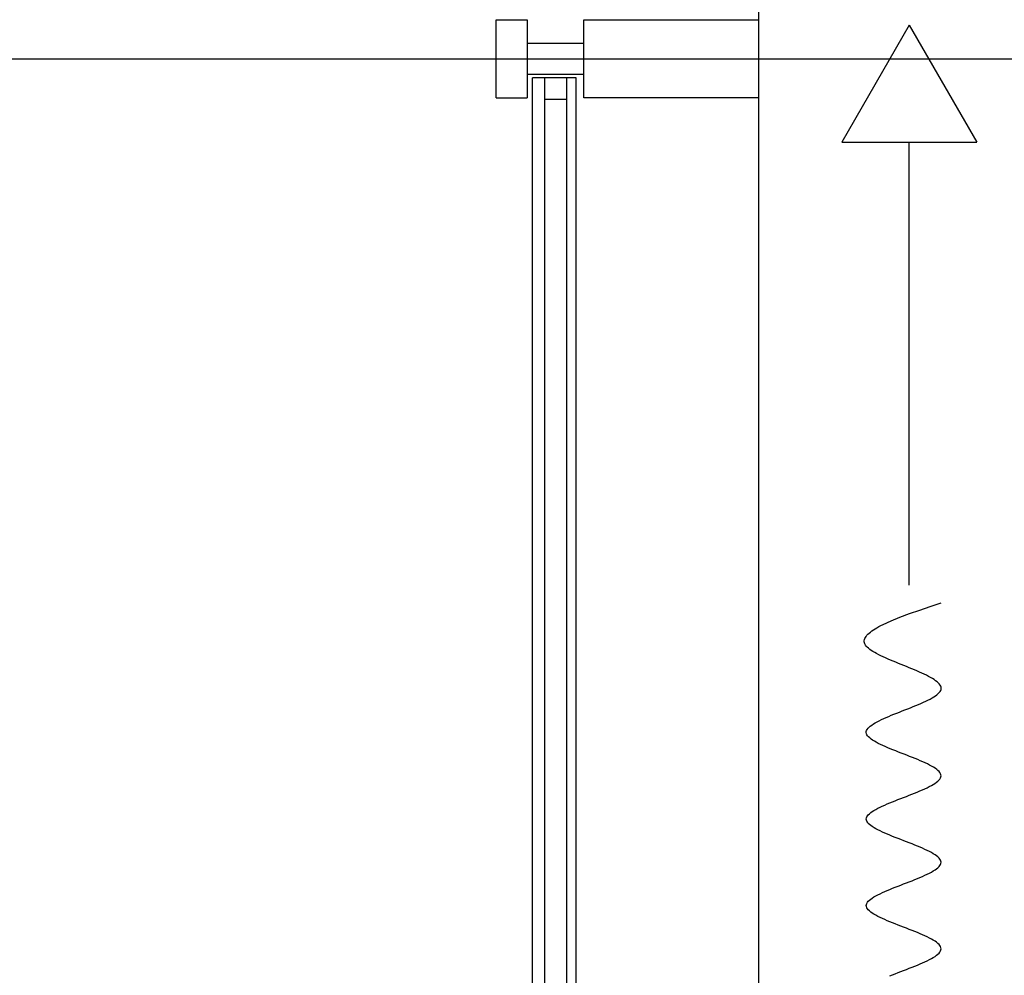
# Model space of a CAD drawing. Header units: millimetres. Extents: x 2502971067 to 2502991033, y 5626762590 to 5626807088.
# Tile 15 of 109: x 2502971871 to 2502972502, y 5626776622 to 5626777235. Entities that reach past the tile are written whole.
import ezdxf

# ---------------------------------------------------------------- set-up
doc = ezdxf.new("R2010")
doc.units = ezdxf.units.MM
for name, color, linetype in [('A_Fenster-Fassade', 2, 'Continuous'), ('A_Raster', 253, 'Continuous'), ('I_Möbel', 2, 'Continuous')]:
    doc.layers.add(name, color=color, linetype=linetype)

msp = doc.modelspace()

# ---------------------------------------------------------------- linework, layer by layer
at = {"layer": 'A_Fenster-Fassade'}
for p, q in [((2502972345, 5626772434.99819), (2502972345, 5626805960)), ((2502972176.511, 5626777184.99819), (2502972176.511, 5626777234.99819)), ((2502972176.511, 5626777234.99719), (2502972196.49686, 5626777234.99719)), ((2502972196.511, 5626777234.99819), (2502972196.511, 5626777184.99819)), ((2502972232.811, 5626777184.99719), (2502972232.811, 5626777234.99719)), ((2502972232.811, 5626777234.99719), (2502972345, 5626777234.99719)), ((2502972196.505, 5626777219.99919), (2502972232.805, 5626777219.99919)), ((2502972196.505, 5626777199.99919), (2502972232.805, 5626777199.99919)), ((2502972227.805, 5626777197.77239), (2502972199.805, 5626777197.77239)), ((2502972199.805, 5626776022.22595), (2502972199.805, 5626777197.77239)), ((2502972207.805, 5626776022.22595), (2502972207.805, 5626777197.77239)), ((2502972221.805, 5626776022.22595), (2502972221.805, 5626777197.77239)), ((2502972227.805, 5626776022.22595), (2502972227.805, 5626777197.77239)), ((2502972176.511, 5626777184.99719), (2502972196.511, 5626777184.99719)), ((2502972221.805, 5626777183.77239), (2502972207.805, 5626777183.77239)), ((2502972345, 5626777184.99819), (2502972232.811, 5626777184.99719))]:
    msp.add_line(p, q, dxfattribs=at)
at = {"layer": 'A_Raster'}
msp.add_line((2502971300, 5626777210), (2502990800, 5626777210), dxfattribs=at)
at = {"layer": 'I_Möbel'}
for p, q in [((2502972441.34429, 5626777231.55682), (2502972398.06174, 5626777156.58925)), ((2502972441.34429, 5626777231.55682), (2502972484.62683, 5626777156.58925)), ((2502972398.06174, 5626777156.58925), (2502972484.62683, 5626777156.58925)), ((2502972441.34429, 5626776872.62119), (2502972441.34429, 5626777156.58925)), ((2502972448.10642, 5626776856.57267), (2502972454.89433, 5626776858.88276)), ((2502972454.89433, 5626776858.88276), (2502972461.80428, 5626776861.19286)), ((2502972435.38492, 5626776851.95247), (2502972441.5626, 5626776854.26257)), ((2502972441.5626, 5626776854.26257), (2502972448.10642, 5626776856.57267)), ((2502972421.91226, 5626776845.94622), (2502972423.2296, 5626776846.63925)), ((2502972423.2296, 5626776846.63925), (2502972424.61615, 5626776847.33227)), ((2502972424.61615, 5626776847.33227), (2502972429.69542, 5626776849.64237)), ((2502972429.69542, 5626776849.64237), (2502972435.38492, 5626776851.95247)), ((2502972413.71388, 5626776839.70895), (2502972414.26014, 5626776840.40198)), ((2502972414.26014, 5626776840.40198), (2502972414.90526, 5626776841.09501)), ((2502972414.90526, 5626776841.09501), (2502972415.64593, 5626776841.78804)), ((2502972415.64593, 5626776841.78804), (2502972416.47888, 5626776842.48107)), ((2502972416.47888, 5626776842.48107), (2502972417.40079, 5626776843.1741)), ((2502972417.40079, 5626776843.1741), (2502972418.40839, 5626776843.86713)), ((2502972418.40839, 5626776843.86713), (2502972419.49836, 5626776844.56016)), ((2502972419.49836, 5626776844.56016), (2502972420.66742, 5626776845.25319)), ((2502972420.66742, 5626776845.25319), (2502972421.91226, 5626776845.94622)), ((2502972412.58076, 5626776836.24381), (2502972412.58331, 5626776836.93683)), ((2502972412.69684, 5626776835.55078), (2502972412.58076, 5626776836.24381)), ((2502972412.58331, 5626776836.93683), (2502972412.70119, 5626776837.62986)), ((2502972412.93484, 5626776834.85775), (2502972412.69684, 5626776835.55078)), ((2502972412.70119, 5626776837.62986), (2502972412.93111, 5626776838.32289)), ((2502972412.93111, 5626776838.32289), (2502972413.26977, 5626776839.01592)), ((2502972413.29806, 5626776834.16472), (2502972412.93484, 5626776834.85775)), ((2502972413.26977, 5626776839.01592), (2502972413.71388, 5626776839.70895)), ((2502972413.7898, 5626776833.47169), (2502972413.29806, 5626776834.16472)), ((2502972414.41155, 5626776832.77866), (2502972413.7898, 5626776833.47169)), ((2502972415.15763, 5626776832.08563), (2502972414.41155, 5626776832.77866)), ((2502972416.02058, 5626776831.3926), (2502972415.15763, 5626776832.08563)), ((2502972416.99291, 5626776830.69957), (2502972416.02058, 5626776831.3926)), ((2502972418.06716, 5626776830.00654), (2502972416.99291, 5626776830.69957)), ((2502972419.23585, 5626776829.31351), (2502972418.06716, 5626776830.00654)), ((2502972420.49151, 5626776828.62048), (2502972419.23585, 5626776829.31351)), ((2502972421.82667, 5626776827.92745), (2502972420.49151, 5626776828.62048)), ((2502972423.23385, 5626776827.23442), (2502972421.82667, 5626776827.92745)), ((2502972424.70557, 5626776826.54139), (2502972423.23385, 5626776827.23442)), ((2502972426.23438, 5626776825.84837), (2502972424.70557, 5626776826.54139)), ((2502972427.81278, 5626776825.15534), (2502972426.23438, 5626776825.84837)), ((2502972429.43331, 5626776824.46231), (2502972427.81278, 5626776825.15534)), ((2502972431.08849, 5626776823.76928), (2502972429.43331, 5626776824.46231)), ((2502972432.77086, 5626776823.07625), (2502972431.08849, 5626776823.76928)), ((2502972434.47294, 5626776822.38322), (2502972432.77086, 5626776823.07625)), ((2502972436.18725, 5626776821.69019), (2502972434.47294, 5626776822.38322)), ((2502972437.90632, 5626776820.99716), (2502972436.18725, 5626776821.69019)), ((2502972439.62267, 5626776820.30413), (2502972437.90632, 5626776820.99716)), ((2502972441.32885, 5626776819.6111), (2502972439.62267, 5626776820.30413)), ((2502972443.01736, 5626776818.91807), (2502972441.32885, 5626776819.6111)), ((2502972444.68074, 5626776818.22504), (2502972443.01736, 5626776818.91807)), ((2502972446.31152, 5626776817.53201), (2502972444.68074, 5626776818.22504)), ((2502972447.90221, 5626776816.83898), (2502972446.31152, 5626776817.53201)), ((2502972449.44535, 5626776816.14595), (2502972447.90221, 5626776816.83898)), ((2502972450.93347, 5626776815.45293), (2502972449.44535, 5626776816.14595)), ((2502972452.35909, 5626776814.7599), (2502972450.93347, 5626776815.45293)), ((2502972453.71473, 5626776814.06687), (2502972452.35909, 5626776814.7599)), ((2502972454.99293, 5626776813.37384), (2502972453.71473, 5626776814.06687)), ((2502972456.18621, 5626776812.68081), (2502972454.99293, 5626776813.37384)), ((2502972457.2871, 5626776811.98778), (2502972456.18621, 5626776812.68081)), ((2502972458.28812, 5626776811.29475), (2502972457.2871, 5626776811.98778)), ((2502972459.1818, 5626776810.60172), (2502972458.28812, 5626776811.29475)), ((2502972459.96066, 5626776809.90869), (2502972459.1818, 5626776810.60172)), ((2502972460.61724, 5626776809.21566), (2502972459.96066, 5626776809.90869)), ((2502972461.14407, 5626776808.52263), (2502972460.61724, 5626776809.21566)), ((2502972461.53365, 5626776807.8296), (2502972461.14407, 5626776808.52263)), ((2502972458.20971, 5626776801.59234), (2502972459.14785, 5626776802.28537)), ((2502972459.14785, 5626776802.28537), (2502972459.96183, 5626776802.9784)), ((2502972459.96183, 5626776802.9784), (2502972460.64306, 5626776803.67143)), ((2502972460.64306, 5626776803.67143), (2502972461.18294, 5626776804.36446)), ((2502972461.18294, 5626776804.36446), (2502972461.57287, 5626776805.05749)), ((2502972461.77853, 5626776807.13657), (2502972461.53365, 5626776807.8296)), ((2502972461.57287, 5626776805.05749), (2502972461.80428, 5626776805.75051)), ((2502972461.87123, 5626776806.44354), (2502972461.77853, 5626776807.13657)), ((2502972461.80428, 5626776805.75051), (2502972461.87123, 5626776806.44354)), ((2502972445.59694, 5626776795.35507), (2502972447.26586, 5626776796.0481)), ((2502972447.26586, 5626776796.0481), (2502972448.88796, 5626776796.74113)), ((2502972448.88796, 5626776796.74113), (2502972450.45464, 5626776797.43416)), ((2502972450.45464, 5626776797.43416), (2502972451.9573, 5626776798.12719)), ((2502972451.9573, 5626776798.12719), (2502972453.38737, 5626776798.82022)), ((2502972453.38737, 5626776798.82022), (2502972454.73623, 5626776799.51325)), ((2502972454.73623, 5626776799.51325), (2502972455.9953, 5626776800.20628)), ((2502972455.9953, 5626776800.20628), (2502972457.15599, 5626776800.89931)), ((2502972457.15599, 5626776800.89931), (2502972458.20971, 5626776801.59234)), ((2502972429.88731, 5626776789.11781), (2502972431.59098, 5626776789.81084)), ((2502972431.59098, 5626776789.81084), (2502972433.32516, 5626776790.50387)), ((2502972433.32516, 5626776790.50387), (2502972435.08127, 5626776791.1969)), ((2502972435.08127, 5626776791.1969), (2502972436.85069, 5626776791.88993)), ((2502972436.85069, 5626776791.88993), (2502972438.62485, 5626776792.58296)), ((2502972438.62485, 5626776792.58296), (2502972440.39515, 5626776793.27599)), ((2502972440.39515, 5626776793.27599), (2502972442.15299, 5626776793.96902)), ((2502972442.15299, 5626776793.96902), (2502972443.88979, 5626776794.66205)), ((2502972443.88979, 5626776794.66205), (2502972445.59694, 5626776795.35507)), ((2502972417.34505, 5626776782.88055), (2502972418.38745, 5626776783.57358)), ((2502972418.38745, 5626776783.57358), (2502972419.53769, 5626776784.2666)), ((2502972419.53769, 5626776784.2666), (2502972420.78719, 5626776784.95963)), ((2502972420.78719, 5626776784.95963), (2502972422.12735, 5626776785.65266)), ((2502972422.12735, 5626776785.65266), (2502972423.54958, 5626776786.34569)), ((2502972423.54958, 5626776786.34569), (2502972425.04528, 5626776787.03872)), ((2502972425.04528, 5626776787.03872), (2502972426.60586, 5626776787.73175)), ((2502972426.60586, 5626776787.73175), (2502972428.22274, 5626776788.42478)), ((2502972428.22274, 5626776788.42478), (2502972429.88731, 5626776789.11781)), ((2502972413.7898, 5626776778.02934), (2502972413.83666, 5626776778.72237)), ((2502972413.91661, 5626776777.33631), (2502972413.7898, 5626776778.02934)), ((2502972413.83666, 5626776778.72237), (2502972414.05153, 5626776779.4154)), ((2502972414.21111, 5626776776.64328), (2502972413.91661, 5626776777.33631)), ((2502972414.05153, 5626776779.4154), (2502972414.42579, 5626776780.10843)), ((2502972414.42579, 5626776780.10843), (2502972414.95087, 5626776780.80146)), ((2502972414.95087, 5626776780.80146), (2502972415.61817, 5626776781.49449)), ((2502972415.61817, 5626776781.49449), (2502972416.4191, 5626776782.18752)), ((2502972416.4191, 5626776782.18752), (2502972417.34505, 5626776782.88055)), ((2502972414.66443, 5626776775.95025), (2502972414.21111, 5626776776.64328)), ((2502972415.26765, 5626776775.25722), (2502972414.66443, 5626776775.95025)), ((2502972416.01189, 5626776774.56419), (2502972415.26765, 5626776775.25722)), ((2502972416.88826, 5626776773.87116), (2502972416.01189, 5626776774.56419)), ((2502972417.88786, 5626776773.17814), (2502972416.88826, 5626776773.87116)), ((2502972419.00181, 5626776772.48511), (2502972417.88786, 5626776773.17814)), ((2502972420.2212, 5626776771.79208), (2502972419.00181, 5626776772.48511)), ((2502972421.53714, 5626776771.09905), (2502972420.2212, 5626776771.79208)), ((2502972422.94074, 5626776770.40602), (2502972421.53714, 5626776771.09905)), ((2502972424.42312, 5626776769.71299), (2502972422.94074, 5626776770.40602)), ((2502972425.97536, 5626776769.01996), (2502972424.42312, 5626776769.71299)), ((2502972427.58859, 5626776768.32693), (2502972425.97536, 5626776769.01996)), ((2502972429.25392, 5626776767.6339), (2502972427.58859, 5626776768.32693)), ((2502972430.96243, 5626776766.94087), (2502972429.25392, 5626776767.6339)), ((2502972432.70525, 5626776766.24784), (2502972430.96243, 5626776766.94087)), ((2502972434.47349, 5626776765.55481), (2502972432.70525, 5626776766.24784)), ((2502972436.25823, 5626776764.86178), (2502972434.47349, 5626776765.55481)), ((2502972438.05061, 5626776764.16875), (2502972436.25823, 5626776764.86178)), ((2502972439.84172, 5626776763.47572), (2502972438.05061, 5626776764.16875)), ((2502972441.62266, 5626776762.7827), (2502972439.84172, 5626776763.47572)), ((2502972443.38456, 5626776762.08967), (2502972441.62266, 5626776762.7827)), ((2502972445.1185, 5626776761.39664), (2502972443.38456, 5626776762.08967)), ((2502972446.81561, 5626776760.70361), (2502972445.1185, 5626776761.39664)), ((2502972448.46698, 5626776760.01058), (2502972446.81561, 5626776760.70361)), ((2502972450.06373, 5626776759.31755), (2502972448.46698, 5626776760.01058)), ((2502972451.59696, 5626776758.62452), (2502972450.06373, 5626776759.31755)), ((2502972453.05778, 5626776757.93149), (2502972451.59696, 5626776758.62452)), ((2502972454.43729, 5626776757.23846), (2502972453.05778, 5626776757.93149)), ((2502972455.72661, 5626776756.54543), (2502972454.43729, 5626776757.23846)), ((2502972456.91684, 5626776755.8524), (2502972455.72661, 5626776756.54543)), ((2502972457.99909, 5626776755.15937), (2502972456.91684, 5626776755.8524)), ((2502972458.96445, 5626776754.46634), (2502972457.99909, 5626776755.15937)), ((2502972459.80406, 5626776753.77331), (2502972458.96445, 5626776754.46634)), ((2502972460.509, 5626776753.08028), (2502972459.80406, 5626776753.77331)), ((2502972461.07038, 5626776752.38726), (2502972460.509, 5626776753.08028)), ((2502972461.47932, 5626776751.69423), (2502972461.07038, 5626776752.38726)), ((2502972461.72691, 5626776751.0012), (2502972461.47932, 5626776751.69423)), ((2502972456.75222, 5626776744.76393), (2502972457.85364, 5626776745.45696)), ((2502972457.85364, 5626776745.45696), (2502972458.83874, 5626776746.14999)), ((2502972458.83874, 5626776746.14999), (2502972459.69856, 5626776746.84302)), ((2502972459.69856, 5626776746.84302), (2502972460.42411, 5626776747.53605)), ((2502972460.42411, 5626776747.53605), (2502972461.00644, 5626776748.22908)), ((2502972461.00644, 5626776748.22908), (2502972461.43656, 5626776748.92211)), ((2502972461.43656, 5626776748.92211), (2502972461.70549, 5626776749.61514)), ((2502972461.70549, 5626776749.61514), (2502972461.80428, 5626776750.30817)), ((2502972461.80428, 5626776750.30817), (2502972461.72691, 5626776751.0012)), ((2502972443.08599, 5626776738.52667), (2502972444.83042, 5626776739.2197)), ((2502972444.83042, 5626776739.2197), (2502972446.5393, 5626776739.91273)), ((2502972446.5393, 5626776739.91273), (2502972448.20366, 5626776740.60576)), ((2502972448.20366, 5626776740.60576), (2502972449.81451, 5626776741.29879)), ((2502972449.81451, 5626776741.29879), (2502972451.3629, 5626776741.99182)), ((2502972451.3629, 5626776741.99182), (2502972452.83983, 5626776742.68484)), ((2502972452.83983, 5626776742.68484), (2502972454.23635, 5626776743.37787)), ((2502972454.23635, 5626776743.37787), (2502972455.54347, 5626776744.0709)), ((2502972455.54347, 5626776744.0709), (2502972456.75222, 5626776744.76393)), ((2502972427.26676, 5626776732.2894), (2502972428.92737, 5626776732.98243)), ((2502972428.92737, 5626776732.98243), (2502972430.6332, 5626776733.67546)), ((2502972430.6332, 5626776733.67546), (2502972432.37526, 5626776734.36849)), ((2502972432.37526, 5626776734.36849), (2502972434.14457, 5626776735.06152)), ((2502972434.14457, 5626776735.06152), (2502972435.93218, 5626776735.75455)), ((2502972435.93218, 5626776735.75455), (2502972437.72909, 5626776736.44758)), ((2502972437.72909, 5626776736.44758), (2502972439.52635, 5626776737.14061)), ((2502972439.52635, 5626776737.14061), (2502972441.31497, 5626776737.83364)), ((2502972441.31497, 5626776737.83364), (2502972443.08599, 5626776738.52667)), ((2502972415.83606, 5626776726.05214), (2502972416.68603, 5626776726.74517)), ((2502972416.68603, 5626776726.74517), (2502972417.66196, 5626776727.4382)), ((2502972417.66196, 5626776727.4382), (2502972418.75488, 5626776728.13123)), ((2502972418.75488, 5626776728.13123), (2502972419.95582, 5626776728.82426)), ((2502972419.95582, 5626776728.82426), (2502972421.25581, 5626776729.51729)), ((2502972421.25581, 5626776729.51729), (2502972422.64587, 5626776730.21032)), ((2502972422.64587, 5626776730.21032), (2502972424.11703, 5626776730.90335)), ((2502972424.11703, 5626776730.90335), (2502972425.66032, 5626776731.59637)), ((2502972425.66032, 5626776731.59637), (2502972427.26676, 5626776732.2894)), ((2502972413.7898, 5626776722.58699), (2502972413.87533, 5626776723.28002)), ((2502972413.88107, 5626776721.89396), (2502972413.7898, 5626776722.58699)), ((2502972413.87533, 5626776723.28002), (2502972414.1317, 5626776723.97305)), ((2502972414.14316, 5626776721.20093), (2502972413.88107, 5626776721.89396)), ((2502972414.1317, 5626776723.97305), (2502972414.54993, 5626776724.66608)), ((2502972414.56706, 5626776720.50791), (2502972414.14316, 5626776721.20093)), ((2502972414.54993, 5626776724.66608), (2502972415.12104, 5626776725.35911)), ((2502972415.14378, 5626776719.81488), (2502972414.56706, 5626776720.50791)), ((2502972415.12104, 5626776725.35911), (2502972415.83606, 5626776726.05214)), ((2502972415.86433, 5626776719.12185), (2502972415.14378, 5626776719.81488)), ((2502972416.71971, 5626776718.42882), (2502972415.86433, 5626776719.12185)), ((2502972417.70093, 5626776717.73579), (2502972416.71971, 5626776718.42882)), ((2502972418.79899, 5626776717.04276), (2502972417.70093, 5626776717.73579)), ((2502972420.0049, 5626776716.34973), (2502972418.79899, 5626776717.04276)), ((2502972421.30965, 5626776715.6567), (2502972420.0049, 5626776716.34973)), ((2502972422.70427, 5626776714.96367), (2502972421.30965, 5626776715.6567)), ((2502972424.17975, 5626776714.27064), (2502972422.70427, 5626776714.96367)), ((2502972425.72709, 5626776713.57761), (2502972424.17975, 5626776714.27064)), ((2502972427.33731, 5626776712.88458), (2502972425.72709, 5626776713.57761)), ((2502972429.00141, 5626776712.19155), (2502972427.33731, 5626776712.88458)), ((2502972430.71039, 5626776711.49852), (2502972429.00141, 5626776712.19155)), ((2502972432.45526, 5626776710.80549), (2502972430.71039, 5626776711.49852)), ((2502972434.22702, 5626776710.11247), (2502972432.45526, 5626776710.80549)), ((2502972436.01668, 5626776709.41944), (2502972434.22702, 5626776710.11247)), ((2502972437.81524, 5626776708.72641), (2502972436.01668, 5626776709.41944)), ((2502972439.61372, 5626776708.03338), (2502972437.81524, 5626776708.72641)), ((2502972441.4031, 5626776707.34035), (2502972439.61372, 5626776708.03338)), ((2502972443.17441, 5626776706.64732), (2502972441.4031, 5626776707.34035)), ((2502972444.91864, 5626776705.95429), (2502972443.17441, 5626776706.64732)), ((2502972446.6268, 5626776705.26126), (2502972444.91864, 5626776705.95429)), ((2502972448.2899, 5626776704.56823), (2502972446.6268, 5626776705.26126)), ((2502972449.89893, 5626776703.8752), (2502972448.2899, 5626776704.56823)), ((2502972451.44491, 5626776703.18217), (2502972449.89893, 5626776703.8752)), ((2502972452.91884, 5626776702.48914), (2502972451.44491, 5626776703.18217)), ((2502972454.31173, 5626776701.79611), (2502972452.91884, 5626776702.48914)), ((2502972455.61457, 5626776701.10308), (2502972454.31173, 5626776701.79611)), ((2502972456.81839, 5626776700.41005), (2502972455.61457, 5626776701.10308)), ((2502972457.91417, 5626776699.71703), (2502972456.81839, 5626776700.41005)), ((2502972458.89293, 5626776699.024), (2502972457.91417, 5626776699.71703)), ((2502972459.74567, 5626776698.33097), (2502972458.89293, 5626776699.024)), ((2502972460.4634, 5626776697.63794), (2502972459.74567, 5626776698.33097)), ((2502972461.03712, 5626776696.94491), (2502972460.4634, 5626776697.63794)), ((2502972461.45783, 5626776696.25188), (2502972461.03712, 5626776696.94491)), ((2502972461.71655, 5626776695.55885), (2502972461.45783, 5626776696.25188)), ((2502972461.71501, 5626776694.17279), (2502972461.80428, 5626776694.86582)), ((2502972461.80428, 5626776694.86582), (2502972461.71655, 5626776695.55885)), ((2502972454.2973, 5626776687.93553), (2502972455.60143, 5626776688.62856)), ((2502972455.60143, 5626776688.62856), (2502972456.80657, 5626776689.32159)), ((2502972456.80657, 5626776689.32159), (2502972457.90373, 5626776690.01461)), ((2502972457.90373, 5626776690.01461), (2502972458.8839, 5626776690.70764)), ((2502972458.8839, 5626776690.70764), (2502972459.7381, 5626776691.40067)), ((2502972459.7381, 5626776691.40067), (2502972460.45731, 5626776692.0937)), ((2502972460.45731, 5626776692.0937), (2502972461.03253, 5626776692.78673)), ((2502972461.03253, 5626776692.78673), (2502972461.45476, 5626776693.47976)), ((2502972461.45476, 5626776693.47976), (2502972461.71501, 5626776694.17279)), ((2502972439.59107, 5626776681.69826), (2502972441.38101, 5626776682.39129)), ((2502972441.38101, 5626776682.39129), (2502972443.15297, 5626776683.08432)), ((2502972443.15297, 5626776683.08432), (2502972444.89796, 5626776683.77735)), ((2502972444.89796, 5626776683.77735), (2502972446.60696, 5626776684.47038)), ((2502972446.60696, 5626776684.47038), (2502972448.27099, 5626776685.16341)), ((2502972448.27099, 5626776685.16341), (2502972449.88104, 5626776685.85644)), ((2502972449.88104, 5626776685.85644), (2502972451.42811, 5626776686.54947)), ((2502972451.42811, 5626776686.54947), (2502972452.90319, 5626776687.2425)), ((2502972452.90319, 5626776687.2425), (2502972454.2973, 5626776687.93553)), ((2502972424.15777, 5626776675.461), (2502972425.70448, 5626776676.15403)), ((2502972425.70448, 5626776676.15403), (2502972427.31421, 5626776676.84706)), ((2502972427.31421, 5626776676.84706), (2502972428.97797, 5626776677.54009)), ((2502972428.97797, 5626776677.54009), (2502972430.68675, 5626776678.23312)), ((2502972430.68675, 5626776678.23312), (2502972432.43156, 5626776678.92615)), ((2502972432.43156, 5626776678.92615), (2502972434.2034, 5626776679.61917)), ((2502972434.2034, 5626776679.61917), (2502972435.99327, 5626776680.3122)), ((2502972435.99327, 5626776680.3122), (2502972437.79216, 5626776681.00523)), ((2502972437.79216, 5626776681.00523), (2502972439.59107, 5626776681.69826)), ((2502972414.55884, 5626776669.22373), (2502972415.13326, 5626776669.91676)), ((2502972415.13326, 5626776669.91676), (2502972415.85171, 5626776670.60979)), ((2502972415.85171, 5626776670.60979), (2502972416.70519, 5626776671.30282)), ((2502972416.70519, 5626776671.30282), (2502972417.68471, 5626776671.99585)), ((2502972417.68471, 5626776671.99585), (2502972418.78126, 5626776672.68888)), ((2502972418.78126, 5626776672.68888), (2502972419.98584, 5626776673.38191)), ((2502972419.98584, 5626776673.38191), (2502972421.28946, 5626776674.07494)), ((2502972421.28946, 5626776674.07494), (2502972422.6831, 5626776674.76797)), ((2502972422.6831, 5626776674.76797), (2502972424.15777, 5626776675.461)), ((2502972413.7898, 5626776667.14465), (2502972413.87811, 5626776667.83768)), ((2502972413.87852, 5626776666.45162), (2502972413.7898, 5626776667.14465)), ((2502972413.87811, 5626776667.83768), (2502972414.13746, 5626776668.5307)), ((2502972414.13828, 5626776665.75859), (2502972413.87852, 5626776666.45162)), ((2502972414.13746, 5626776668.5307), (2502972414.55884, 5626776669.22373)), ((2502972414.56007, 5626776665.06556), (2502972414.13828, 5626776665.75859)), ((2502972415.13489, 5626776664.37253), (2502972414.56007, 5626776665.06556)), ((2502972415.85374, 5626776663.6795), (2502972415.13489, 5626776664.37253)), ((2502972416.70761, 5626776662.98647), (2502972415.85374, 5626776663.6795)), ((2502972417.68751, 5626776662.29344), (2502972416.70761, 5626776662.98647)), ((2502972418.78443, 5626776661.60041), (2502972417.68751, 5626776662.29344)), ((2502972419.98937, 5626776660.90738), (2502972418.78443, 5626776661.60041)), ((2502972421.29332, 5626776660.21435), (2502972419.98937, 5626776660.90738)), ((2502972422.68729, 5626776659.52132), (2502972421.29332, 5626776660.21435)), ((2502972424.16228, 5626776658.82829), (2502972422.68729, 5626776659.52132)), ((2502972425.70927, 5626776658.13526), (2502972424.16228, 5626776658.82829)), ((2502972427.31927, 5626776657.44224), (2502972425.70927, 5626776658.13526)), ((2502972428.98328, 5626776656.74921), (2502972427.31927, 5626776657.44224)), ((2502972430.69229, 5626776656.05618), (2502972428.98328, 5626776656.74921)), ((2502972432.43731, 5626776655.36315), (2502972430.69229, 5626776656.05618)), ((2502972434.20932, 5626776654.67012), (2502972432.43731, 5626776655.36315)), ((2502972435.99934, 5626776653.97709), (2502972434.20932, 5626776654.67012)), ((2502972437.79834, 5626776653.28406), (2502972435.99934, 5626776653.97709)), ((2502972439.59735, 5626776652.59103), (2502972437.79834, 5626776653.28406)), ((2502972441.38734, 5626776651.898), (2502972439.59735, 5626776652.59103)), ((2502972443.15932, 5626776651.20497), (2502972441.38734, 5626776651.898)), ((2502972444.90429, 5626776650.51194), (2502972443.15932, 5626776651.20497)), ((2502972446.61324, 5626776649.81891), (2502972444.90429, 5626776650.51194)), ((2502972448.27718, 5626776649.12588), (2502972446.61324, 5626776649.81891)), ((2502972449.8871, 5626776648.43285), (2502972448.27718, 5626776649.12588)), ((2502972451.43399, 5626776647.73982), (2502972449.8871, 5626776648.43285)), ((2502972452.90887, 5626776647.0468), (2502972451.43399, 5626776647.73982)), ((2502972454.30271, 5626776646.35377), (2502972452.90887, 5626776647.0468)), ((2502972455.60653, 5626776645.66074), (2502972454.30271, 5626776646.35377)), ((2502972456.81132, 5626776644.96771), (2502972455.60653, 5626776645.66074)), ((2502972457.90807, 5626776644.27468), (2502972456.81132, 5626776644.96771)), ((2502972458.8878, 5626776643.58165), (2502972457.90807, 5626776644.27468)), ((2502972459.74148, 5626776642.88862), (2502972458.8878, 5626776643.58165)), ((2502972460.46013, 5626776642.19559), (2502972459.74148, 5626776642.88862)), ((2502972461.03473, 5626776641.50256), (2502972460.46013, 5626776642.19559)), ((2502972461.0344, 5626776637.34438), (2502972461.45607, 5626776638.03741)), ((2502972461.45629, 5626776640.80953), (2502972461.03473, 5626776641.50256)), ((2502972461.45607, 5626776638.03741), (2502972461.7157, 5626776638.73044)), ((2502972461.71581, 5626776640.1165), (2502972461.45629, 5626776640.80953)), ((2502972461.7157, 5626776638.73044), (2502972461.80428, 5626776639.42347)), ((2502972461.80428, 5626776639.42347), (2502972461.71581, 5626776640.1165)), ((2502972451.43279, 5626776631.10712), (2502972452.90774, 5626776631.80015)), ((2502972452.90774, 5626776631.80015), (2502972454.30168, 5626776632.49318)), ((2502972454.30168, 5626776632.49318), (2502972455.60559, 5626776633.18621)), ((2502972455.60559, 5626776633.18621), (2502972456.81047, 5626776633.87924)), ((2502972456.81047, 5626776633.87924), (2502972457.90732, 5626776634.57227)), ((2502972457.90732, 5626776634.57227), (2502972458.88715, 5626776635.2653)), ((2502972458.88715, 5626776635.2653), (2502972459.74094, 5626776635.95833)), ((2502972459.74094, 5626776635.95833), (2502972460.45969, 5626776636.65136)), ((2502972460.45969, 5626776636.65136), (2502972461.0344, 5626776637.34438)), ((2502972435.99766, 5626776624.86986), (2502972437.79669, 5626776625.56289)), ((2502972437.79669, 5626776625.56289), (2502972439.59572, 5626776626.25592)), ((2502972439.59572, 5626776626.25592), (2502972441.38575, 5626776626.94894)), ((2502972441.38575, 5626776626.94894), (2502972443.15778, 5626776627.64197)), ((2502972443.15778, 5626776627.64197), (2502972444.90281, 5626776628.335)), ((2502972444.90281, 5626776628.335), (2502972446.61182, 5626776629.02803)), ((2502972446.61182, 5626776629.02803), (2502972448.27582, 5626776629.72106)), ((2502972448.27582, 5626776629.72106), (2502972449.88581, 5626776630.41409)), ((2502972449.88581, 5626776630.41409), (2502972451.43279, 5626776631.10712)), ((2502972428.9816, 5626776622.09774), (2502972430.6906, 5626776622.79077)), ((2502972430.6906, 5626776622.79077), (2502972432.43561, 5626776623.4838)), ((2502972432.43561, 5626776623.4838), (2502972434.20763, 5626776624.17683)), ((2502972434.20763, 5626776624.17683), (2502972435.99766, 5626776624.86986))]:
    msp.add_line(p, q, dxfattribs=at)

doc.saveas('drawing.dxf')
